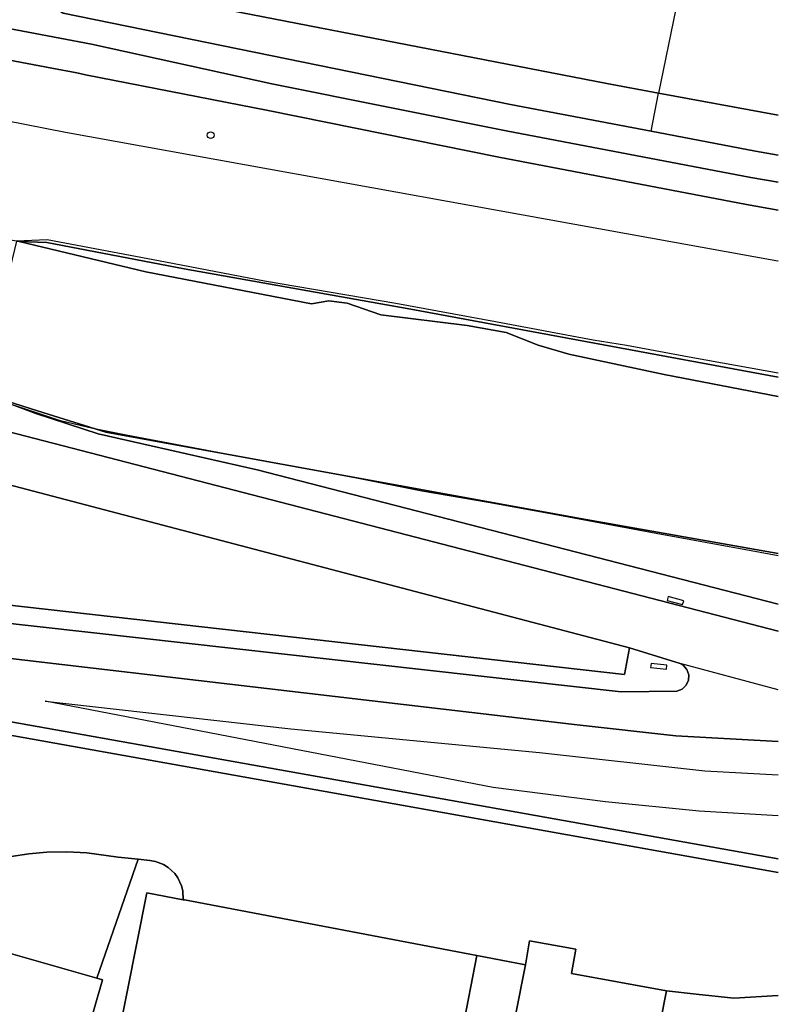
# Model space of a CAD drawing. Header units: metres. Extents: x 108000 to 109000, y 423600 to 424200.
# Tile 83 of 106: x 108943 to 109000, y 423824 to 423897. Entities that reach past the tile are written whole.
import ezdxf

# ---------------------------------------------------------------- set-up
doc = ezdxf.new("R2010")
doc.units = ezdxf.units.M
doc.header["$MEASUREMENT"] = 0
for name, color, linetype in [('Erf', 10, 'Continuous'), ('Fietspad', 10, 'Continuous'), ('grasland overig', 10, 'Continuous'), ('groenvoorziening', 10, 'Continuous'), ('Hek', 10, 'Continuous'), ('oever_ slootkant', 10, 'Continuous'), ('pand', 10, 'Continuous'), ('spoorbaan', 10, 'Continuous'), ('vegetatieobject', 10, 'Continuous'), ('Voetpad', 10, 'Continuous'), ('Walbescherming', 10, 'Continuous'), ('waterloop_ sloot', 10, 'Continuous'), ('Wegmarkering', 10, 'Continuous')]:
    doc.layers.add(name, color=color, linetype=linetype)

# ---------------------------------------------------------------- blocks, each defined once
blk = doc.blocks.new('138_ACAD_1_FMEBLOCK5')
at = {"layer": 'waterloop_ sloot', "color": 5}
for points in [[(35.867, -1.024), (-28.15, 10.412), (-28.274, 9.799), (-29.25, 9.487), (-29.43, 9.361), (-29.617, 9.893), (-31.688, 9.143), (-31.469, 8.58), (-31.649, 8.424), (-35.125, 5.424), (-35.867, 4.264)], [(-24.964, -3.788), (-24.254, -1.352), (-23.994, -0.943), (-23.624, -0.632), (-22.591, -0.128), (-21.484, 0.178), (-20.163, 0.374), (-18.834, 0.488), (-17.338, 0.52), (-15.844, 0.448), (-13.483, 0.122), (-11.984, -0.039), (-11.114, -0.132), (-10.707, -0.2), (-10.092, -0.433), (-9.743, -0.651), (-9.264, -1.102), (-9.037, -1.415), (-8.759, -2.015), (-8.666, -2.391), (-8.634, -3.055), (-8.523, -3.073), (13.336, -7.232), (16.969, -7.92), (17.258, -6.138), (20.734, -6.762), (20.406, -8.576), (27.497, -9.856), (29.716, -10.112), (32.546, -10.412), (35.867, -10.221)]]:
    blk.add_lwpolyline(points, dxfattribs=at)
blk = doc.blocks.new('138_ACAD_1_FMEBLOCK37')
at = {"layer": 'oever_ slootkant', "color": 92, "true_color": 0x00c300}
blk.add_line((4.756, 0.663), (-4.2, 2.314), dxfattribs=at)
blk.add_lwpolyline([(-4.757, -0.531), (3.051, -2.014), (4.756, -2.314)], dxfattribs=at)
blk = doc.blocks.new('138_ACAD_1_FMEBLOCK97')
at = {"layer": 'Voetpad', "color": 255}
blk.add_line((31.039, -7.013), (-7.92, 3.025), dxfattribs=at)
blk.add_lwpolyline([(-7.92, 3.025), (-19.821, 5.719), (-24.477, 7.239), (-27.973, 8.514), (-30.156, 8.931), (-30.663, 9.027), (-31.039, 7.012), (-30.621, 6.934), (31.039, -9.027)], dxfattribs=at)
blk = doc.blocks.new('138_ACAD_1_FMEBLOCK111')
at = {"layer": 'groenvoorziening', "color": 3}
for points in [[(-30.472, 8.434), (-30.808, 6.692), (-30.969, 5.889), (-29.889, 3.673), (-20.371, 1.894), (-6.904, -1.07), (10.619, -4.599), (28.905, -8.071), (30.97, -8.434)], [(30.97, -6.404), (29.265, -6.104), (21.457, -4.621), (10.952, -2.626), (-22.511, 4.207), (-23.344, 4.731), (-23.979, 5.241), (-24.557, 5.814), (-25.072, 6.445), (-25.519, 7.127), (-25.704, 7.486)]]:
    blk.add_lwpolyline(points, dxfattribs=at)

msp = doc.modelspace()

# ---------------------------------------------------------------- linework, layer by layer
at = {"layer": 'Erf', "color": 52, "true_color": 0xd2d200}
for points in [[(108950.602, 423821.125), (108952.789, 423832.156), (108955.499, 423831.646), (108955.467, 423832.31), (108955.374, 423832.686), (108955.096, 423833.286), (108954.869, 423833.599), (108954.39, 423834.05), (108954.041, 423834.268), (108953.426, 423834.501), (108953.019, 423834.569), (108952.149, 423834.662), (108949.058, 423825.771), (108949.461, 423825.656), (108947.5, 423818.813)], [(108978.906, 423815.75), (108981.102, 423826.781), (108977.469, 423827.469), (108975.313, 423816.406)], [(109000, 423824.48), (108996.679, 423824.289), (108993.849, 423824.589), (108991.63, 423824.845), (108989.453, 423813.75)]]:
    msp.add_lwpolyline(points, dxfattribs=at)
at = {"layer": 'Fietspad', "color": 255}
msp.add_line((109000, 423847.336), (108992.667, 423849.3), dxfattribs=at)
for points in [[(109000, 423851.725), (108938.339, 423867.686), (108937.921, 423867.764)], [(108937.187, 423863.838), (108939.925, 423863.316), (108988.874, 423850.467), (108992.667, 423849.3)], [(108992.667, 423849.3), (108992.892, 423849.166), (108993.166, 423848.854), (108993.303, 423848.462), (108993.283, 423848.048), (108993.109, 423847.672), (108992.806, 423847.388), (108992.419, 423847.239), (108988.243, 423847.173), (108933.865, 423853.265)], [(108933.429, 423850.895), (108933.428, 423850.733), (108984.964, 423844.71), (108992.343, 423843.894), (109000, 423843.468)]]:
    msp.add_lwpolyline(points, dxfattribs=at)
at = {"layer": 'grasland overig', "color": 3, "true_color": 0x00f000}
msp.add_lwpolyline([(109000, 423870.71), (108972.521, 423875.769), (108955.569, 423878.782), (108945.305, 423880.76), (108943.229, 423880.849), (108943.168, 423880.861), (108943.087, 423880.876), (108943.033, 423880.874), (108943.23, 423880.837), (108952.704, 423878.559), (108965.096, 423876.171), (108966.39, 423876.4), (108967.774, 423876.239), (108970.275, 423875.365), (108976.731, 423874.547), (108979.643, 423874.025), (108982.048, 423873.101), (108984.339, 423872.417), (108991.472, 423870.893), (109000, 423869.254)], dxfattribs=at)
at = {"layer": 'groenvoorziening', "color": 3}
for points in [[(109000, 423883.183), (108997.611, 423883.611), (108979.105, 423887.151), (108961.857, 423890.628), (108948.21, 423893.298), (108947.555, 423893.436), (108945.693, 423893.803), (108938.67, 423895.115), (108936.815, 423893.75), (108936.293, 423891.043)], [(108936.293, 423891.043), (108934.753, 423883.051), (108941.08, 423881.847), (108940.994, 423881.259), (108941.661, 423881.14), (108943.015, 423880.889), (108943.087, 423880.876), (108943.168, 423880.861), (108943.229, 423880.849), (108945.305, 423880.76), (108955.569, 423878.782), (108972.521, 423875.769), (109000, 423870.71)], [(108936.293, 423891.043), (108946.692, 423889), (108999.956, 423879.398), (109000, 423879.39)], [(109000, 423857.518), (108985.174, 423860.142), (108949.715, 423866.592), (108944.621, 423868.191), (108942.88, 423868.737), (108941.038, 423869.315), (108940.998, 423869.328), (108940.988, 423869.266), (108944.484, 423867.991), (108949.14, 423866.471), (108961.04, 423863.777), (109000, 423853.739)], [(108939.925, 423863.316), (108939.904, 423863.225), (108939.883, 423863.133), (108937.402, 423863.605), (108937.277, 423863.008), (108931.097, 423864.195), (108929.795, 423857.344), (108933.662, 423854.645), (108988.497, 423848.481), (108988.874, 423850.467), (108939.925, 423863.316)], [(109000, 423843.468), (108992.343, 423843.894), (108984.964, 423844.71), (108933.428, 423850.733), (108933.429, 423850.895), (108928.821, 423850.976), (108928.109, 423850.912), (108927.43, 423850.692), (108926.816, 423850.327), (108926.298, 423849.835), (108925.903, 423849.24), (108925.615, 423848.424), (108923.973, 423839.779)], [(109000, 423837.914), (108994.074, 423838.268), (108987.074, 423838.968), (108978.681, 423840.027), (108945.193, 423846.486), (108963.544, 423844.421), (108982.136, 423842.657), (108994.5, 423841.285), (109000, 423840.97)], [(108926.548, 423839.291), (108926.689, 423839.521), (108927.773, 423840.989), (108928.981, 423842.358), (108930.306, 423843.615), (108931.734, 423844.75), (108934.359, 423846.094), (108936.18, 423846.094), (109000, 423834.693)], [(108938.544, 423828.77), (108949.058, 423825.771), (108952.149, 423834.662), (108950.65, 423834.823), (108948.289, 423835.149), (108946.795, 423835.221), (108945.299, 423835.189), (108943.97, 423835.075), (108942.649, 423834.879), (108941.542, 423834.573), (108940.509, 423834.069), (108940.139, 423833.758), (108939.879, 423833.349), (108939.169, 423830.913), (108938.544, 423828.77)]]:
    msp.add_lwpolyline(points, dxfattribs=at)
at = {"layer": 'Hek', "color": 30}
for points in [[(109000, 423871.004), (108993.614, 423872.149), (108988.651, 423873.061), (108986.169, 423873.468), (108978.857, 423874.826), (108971.408, 423876.196), (108961.577, 423877.883), (108954.171, 423879.281), (108945.324, 423880.967), (108943.033, 423880.874)], [(109000, 423857.352), (108997.97, 423857.723), (108990.589, 423859.055), (108983.246, 423860.434), (108978.313, 423861.332), (108973.353, 423862.18), (108968.46, 423863.143), (108958.615, 423864.979), (108951.235, 423866.367), (108948.745, 423866.866), (108946.32, 423867.438), (108943.949, 423868.22), (108941.026, 423869.211)]]:
    msp.add_lwpolyline(points, dxfattribs=at)
at = {"layer": 'oever_ slootkant', "color": 92, "true_color": 0x00c300}
msp.add_line((108990.487, 423889.081), (108991.044, 423891.926), dxfattribs=at)
for points in [[(108943.326, 423901.188), (108943.511, 423900.829), (108943.958, 423900.147), (108944.473, 423899.516), (108945.051, 423898.943), (108945.686, 423898.433), (108946.519, 423897.909), (108979.982, 423891.076), (108990.487, 423889.081)], [(108991.044, 423891.926), (108987.17, 423892.64), (108946.59, 423900.54)], [(109000, 423834.693), (108936.18, 423846.094), (108934.359, 423846.094), (108931.734, 423844.75), (108930.306, 423843.615), (108928.981, 423842.358), (108927.773, 423840.989), (108926.689, 423839.521), (108926.548, 423839.291)], [(108928.266, 423838.965), (108929.008, 423840.125), (108932.484, 423843.125), (108932.195, 423844.031), (108934.578, 423844.938), (108934.883, 423844.188), (108935.859, 423844.5), (108935.983, 423845.113), (109000, 423833.677)]]:
    msp.add_lwpolyline(points, dxfattribs=at)
at = {"layer": 'pand', "color": 1}
for points in [[(108977.469, 423827.469), (108955.61, 423831.628), (108955.499, 423831.646), (108952.789, 423832.156), (108950.602, 423821.125), (108975.313, 423816.406), (108977.469, 423827.469)], [(108946.508, 423815.406), (108948.186, 423814.924), (108948.25, 423814.906), (108949.227, 423818.313), (108949.154, 423818.334), (108947.5, 423818.813), (108949.461, 423825.656), (108949.058, 423825.771), (108938.544, 423828.77), (108927.828, 423790.781), (108938.703, 423787.688), (108940.68, 423794.594), (108942.383, 423794.125), (108943.344, 423797.531), (108943.285, 423797.548), (108941.609, 423798.031), (108946.508, 423815.406)], [(108991.63, 423824.845), (108984.539, 423826.125), (108984.867, 423827.939), (108981.391, 423828.563), (108981.102, 423826.781), (108978.906, 423815.75), (108989.453, 423813.75), (108991.63, 423824.845)]]:
    msp.add_lwpolyline(points, dxfattribs=at)
at = {"layer": 'spoorbaan', "color": 255}
for points in [[(109000, 423869.254), (108991.472, 423870.893), (108984.339, 423872.417), (108982.048, 423873.101), (108979.643, 423874.025), (108976.731, 423874.547), (108970.275, 423875.365), (108967.774, 423876.239), (108966.39, 423876.4), (108965.096, 423876.171), (108952.704, 423878.559), (108943.23, 423880.837), (108943.033, 423880.874), (108942.56, 423878.887), (108940.111, 423879.466), (108940.099, 423879.401)], [(108939.076, 423871.008), (108941.232, 423870.564), (108941.043, 423869.345), (108941.038, 423869.315), (108942.88, 423868.737), (108944.621, 423868.191), (108949.715, 423866.592), (108985.174, 423860.142), (109000, 423857.518)]]:
    msp.add_lwpolyline(points, dxfattribs=at)
at = {"layer": 'vegetatieobject', "color": 3}
msp.add_circle((108957.558, 423888.78), 0.25, dxfattribs=at)
at = {"layer": 'Voetpad', "color": 255}
for points in [[(109000, 423885.267), (108997.935, 423885.631), (108979.649, 423889.103), (108962.126, 423892.632), (108948.659, 423895.596), (108939.141, 423897.375), (108938.061, 423899.591)], [(108936.815, 423893.75), (108938.67, 423895.115), (108945.693, 423893.803), (108947.555, 423893.436), (108948.21, 423893.298), (108961.857, 423890.628), (108979.105, 423887.151), (108997.611, 423883.611), (109000, 423883.183)], [(108929.158, 423854.837), (108929.482, 423854.531), (108930.227, 423854.044), (108931.048, 423853.698), (108931.781, 423853.523), (108933.865, 423853.265), (108988.243, 423847.173), (108992.419, 423847.239), (108992.806, 423847.388), (108993.109, 423847.672), (108993.283, 423848.048), (108993.303, 423848.462), (108993.166, 423848.854), (108992.892, 423849.166), (108992.667, 423849.3), (108988.874, 423850.467), (108988.497, 423848.481), (108933.662, 423854.645), (108929.795, 423857.344)]]:
    msp.add_lwpolyline(points, dxfattribs=at)
at = {"layer": 'Walbescherming', "color": 255}
for points in [[(108952.149, 423834.662), (108950.65, 423834.823), (108948.289, 423835.149), (108946.795, 423835.221), (108945.299, 423835.189), (108943.97, 423835.075), (108942.649, 423834.879), (108941.542, 423834.573), (108940.509, 423834.069), (108940.139, 423833.758), (108939.879, 423833.349), (108939.169, 423830.913), (108938.544, 423828.77)], [(108955.499, 423831.646), (108955.467, 423832.31), (108955.374, 423832.686), (108955.096, 423833.286), (108954.869, 423833.599), (108954.39, 423834.05), (108954.041, 423834.268), (108953.426, 423834.501), (108953.019, 423834.569), (108952.149, 423834.662)]]:
    msp.add_lwpolyline(points, dxfattribs=at)
at = {"layer": 'waterloop_ sloot', "color": 5}
for p, q in [((108993.018, 423901.487), (108991.044, 423891.926)), ((108991.044, 423891.926), (109000, 423890.274))]:
    msp.add_line(p, q, dxfattribs=at)
msp.add_lwpolyline([(108977.228, 423903.971), (108976.314, 423903.996), (108975.409, 423904.122), (108974.415, 423904.384), (108962.646, 423906.659), (108950.548, 423908.998), (108950.082, 423909.061), (108950.009, 423909.063), (108949.576, 423909.073), (108948.822, 423908.984), (108948.094, 423908.769), (108947.486, 423908.476), (108946.863, 423908.041), (108946.324, 423907.507), (108945.883, 423906.889), (108945.583, 423906.284), (108945.361, 423905.558), (108945.712, 423905.346), (108945.55, 423903.12), (108944.8, 423902.4), (108946.59, 423900.54), (108987.17, 423892.64), (108991.044, 423891.926)], dxfattribs=at)
at = {"layer": 'Wegmarkering', "color": 255}
for points in [[(108992.848, 423853.699), (108992.925, 423853.989), (108991.765, 423854.295), (108991.689, 423854.005), (108992.848, 423853.699)], [(108991.632, 423848.886), (108991.658, 423849.185), (108990.482, 423849.289), (108990.455, 423848.991), (108991.632, 423848.886)]]:
    msp.add_lwpolyline(points, dxfattribs=at)

# ---------------------------------------------------------------- block references
at = {"layer": 'groenvoorziening', "color": 3}
msp.add_blockref('138_ACAD_1_FMEBLOCK111', (108969.03, 423893.702), dxfattribs=at)
at = {"layer": 'oever_ slootkant', "color": 92, "true_color": 0x00c300}
msp.add_blockref('138_ACAD_1_FMEBLOCK37', (108995.243, 423889.612), dxfattribs=at)
at = {"layer": 'Voetpad', "color": 255}
msp.add_blockref('138_ACAD_1_FMEBLOCK97', (108968.961, 423860.752), dxfattribs=at)
at = {"layer": 'waterloop_ sloot', "color": 5}
msp.add_blockref('138_ACAD_1_FMEBLOCK5', (108964.133, 423834.701), dxfattribs=at)

doc.saveas('drawing.dxf')
